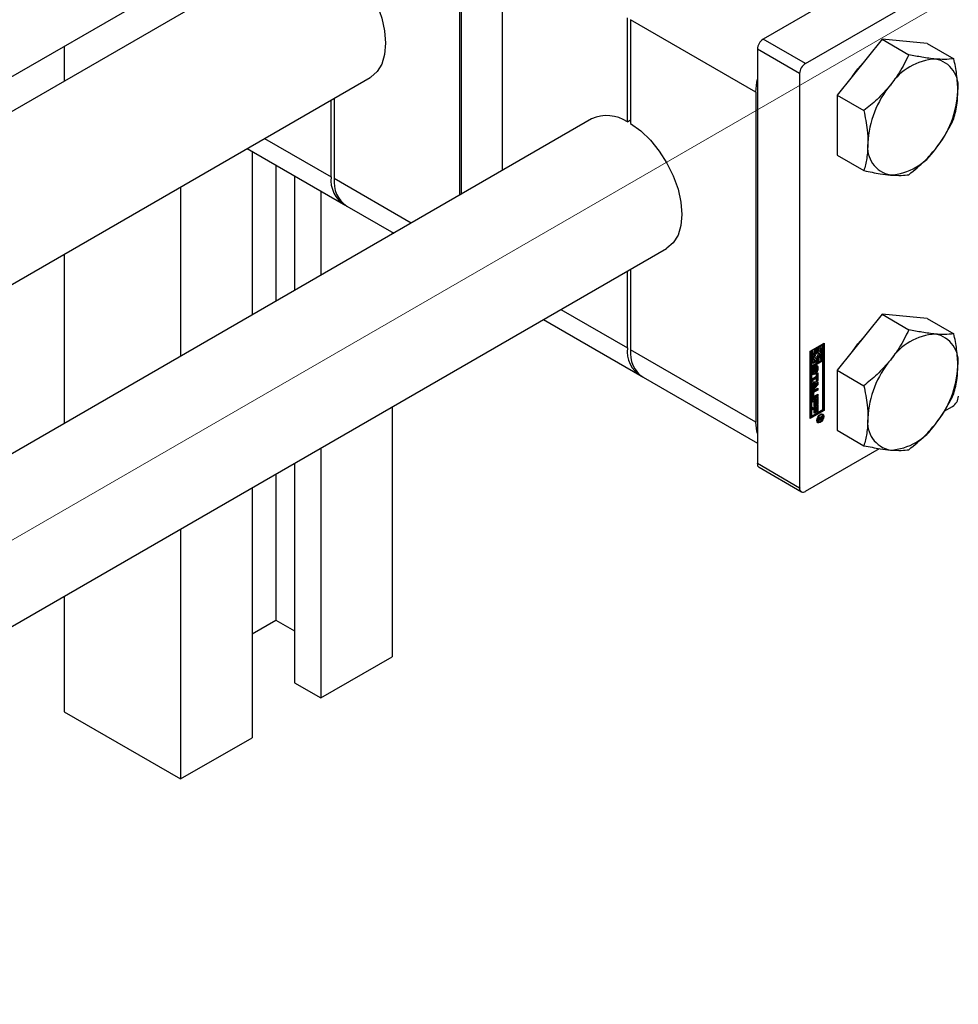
# Paper-space layout 'Sheet1' of a CAD drawing. Header units: millimetres. Extents: x -80341 to 21249, y 0 to 26255.
# Tile 32 of 154: x 7551 to 7676, y 9383 to 9515. Entities that reach past the tile are written whole.
import ezdxf

# ---------------------------------------------------------------- set-up
doc = ezdxf.new("R2010")
doc.units = ezdxf.units.MM
doc.linetypes.add('SLD-Mista-longa', pattern=[19.05, 15.24, -1.27, 1.27, -1.27])
doc.linetypes.add('SLD-Sólida', pattern=[0])
doc.layers.add('DETALHAMENTO', color=8, linetype='SLD-Sólida')

psp = doc.layouts.new('Sheet1')

# ---------------------------------------------------------------- linework, layer by layer
at = {"color": 7, "linetype": 'SLD-Sólida', "lineweight": 25, "ltscale": 25}
for p, q in [((6389.44, 8837.49), (7637.37, 9557.9)), ((7609.92, 9534.82), (7609.92, 9491.66)), ((7609.74, 9491.56), (7609.74, 9528.19)), ((7587.77, 9524.6), (6688.32, 9005.36)), ((7615.4, 9524.92), (7615.4, 9494.83)), ((7669.95, 9523.76), (7650.3, 9512.41)), ((7655.95, 9509.14), (7675.61, 9520.49)), ((7632.16, 9501.36), (7632.16, 9515.24)), ((7649.34, 9505.33), (7632.58, 9515)), ((7632.58, 9515), (7632.58, 9501.12)), ((7655.95, 9509.14), (7650.3, 9512.41)), ((7666.21, 9512.38), (7660.2, 9504.9)), ((7666.21, 9512.38), (7669.77, 9510.32)), ((7672.22, 9511.84), (7666.21, 9512.38)), ((7556.89, 9511.44), (7556.89, 9506.77)), ((7655.17, 9507.8), (7649.52, 9511.06)), ((7649.52, 9511.06), (7649.52, 9455.7)), ((7672.22, 9511.84), (7675.78, 9509.78)), ((6698.32, 8988.03), (7597.77, 9507.27)), ((7655.17, 9507.8), (7655.17, 9452.43)), ((7592.56, 9494.01), (7592.56, 9504.27)), ((7592.98, 9504.51), (7592.98, 9493.77)), ((7649.34, 9505.33), (7649.34, 9461.23)), ((7660.2, 9504.9), (7663.76, 9502.85)), ((7660.2, 9504.9), (7660.2, 9496.89)), ((7627.37, 9501.74), (6766.46, 9004.74)), ((7632.16, 9501.36), (7632.58, 9501.61)), ((7583.68, 9499.14), (7592.56, 9494.01)), ((7581.33, 9497.79), (7594.22, 9490.35)), ((7581.99, 9497.41), (7581.99, 9475.54)), ((7660.2, 9496.89), (7663.76, 9494.83)), ((7585.17, 9495.57), (7585.17, 9477.37)), ((7587.65, 9494.14), (7587.65, 9478.8)), ((7603.27, 9487.83), (7592.98, 9493.77)), ((7572.44, 9492.65), (7572.44, 9470.03)), ((7591.18, 9492.1), (7591.18, 9480.84)), ((7594.64, 9490.1), (7600.93, 9486.47)), ((7600.73, 9486.59), (7600.73, 9486.36)), ((6776.46, 8987.42), (7637.37, 9484.42)), ((7556.89, 9483.67), (7556.89, 9461.05)), ((7632.16, 9471.15), (7632.16, 9481.41)), ((7632.58, 9481.65), (7632.58, 9470.91)), ((7623.28, 9476.28), (7632.16, 9471.15)), ((7666.21, 9475.64), (7660.2, 9468.16)), ((7666.21, 9475.64), (7669.77, 9473.58)), ((7672.22, 9475.1), (7666.21, 9475.64)), ((7620.93, 9474.93), (7633.82, 9467.49)), ((7672.22, 9475.1), (7675.78, 9473.04)), ((7656.59, 9470.73), (7658.45, 9471.8)), ((7658.13, 9471.58), (7657.46, 9471.19)), ((7657.46, 9471.19), (7657.46, 9470.58)), ((7657.46, 9471.19), (7657.6, 9471.11)), ((7658.27, 9471.49), (7657.6, 9471.11)), ((7657.78, 9471.01), (7658.1, 9471.19)), ((7658.1, 9471.19), (7658.1, 9469.51)), ((7658.13, 9471.58), (7658.27, 9471.49)), ((7658.27, 9469.61), (7658.27, 9471.49)), ((7658.3, 9462.9), (7658.3, 9471.72)), ((7658.45, 9471.8), (7658.45, 9462.81)), ((7649.34, 9461.23), (7632.58, 9470.91)), ((7656.59, 9461.74), (7656.59, 9470.73)), ((7656.8, 9470.81), (7656.62, 9470.71)), ((7656.62, 9470.71), (7656.62, 9468.83)), ((7656.62, 9470.71), (7656.76, 9470.62)), ((7656.94, 9470.73), (7656.76, 9470.62)), ((7656.76, 9470.62), (7656.76, 9468.75)), ((7656.8, 9470.81), (7656.94, 9470.73)), ((7656.94, 9469.05), (7656.94, 9470.73)), ((7657.29, 9471.09), (7657.11, 9470.99)), ((7657.11, 9470.99), (7657.11, 9470.51)), ((7657.11, 9470.99), (7657.25, 9470.91)), ((7657.11, 9470.51), (7657.25, 9470.43)), ((7657.43, 9471.01), (7657.25, 9470.91)), ((7657.25, 9470.91), (7657.25, 9470.43)), ((7657.29, 9471.09), (7657.43, 9471.01)), ((7657.43, 9470.4), (7657.43, 9471.01)), ((7657.46, 9470.58), (7657.6, 9470.5)), ((7657.46, 9469.92), (7657.46, 9469.31)), ((7657.46, 9469.92), (7657.6, 9469.84)), ((7657.6, 9471.11), (7657.6, 9470.5)), ((7657.78, 9470.73), (7657.78, 9471.01)), ((7657.85, 9470.7), (7657.78, 9470.75)), ((7657.95, 9471.11), (7657.95, 9470.59)), ((7657.95, 9470.15), (7657.95, 9469.6)), ((7658.13, 9469.49), (7656.62, 9468.62)), ((7656.62, 9468.83), (7656.76, 9468.75)), ((7656.62, 9468.62), (7656.62, 9462.13)), ((7656.76, 9468.54), (7656.62, 9468.62)), ((7658.27, 9469.41), (7656.76, 9468.54)), ((7656.76, 9468.75), (7657.43, 9469.13)), ((7656.76, 9468.54), (7656.76, 9462.05)), ((7657.11, 9469.31), (7656.94, 9469.21)), ((7657.25, 9469.23), (7656.94, 9469.05)), ((7657.04, 9469.62), (7657.18, 9469.53)), ((7657.08, 9468.63), (7657.08, 9468.42)), ((7657.11, 9469.57), (7657.11, 9469.31)), ((7657.11, 9469.31), (7657.25, 9469.23)), ((7657.17, 9468.55), (7657.16, 9468.07)), ((7657.17, 9468.57), (7657.31, 9468.49)), ((7657.17, 9468.55), (7657.31, 9468.47)), ((7657.19, 9468.6), (7657.32, 9468.53)), ((7657.21, 9468.64), (7657.34, 9468.56)), ((7657.22, 9468.66), (7657.36, 9468.59)), ((7657.38, 9468.59), (7657.24, 9468.67)), ((7657.29, 9469.82), (7657.25, 9469.81)), ((7657.25, 9469.51), (7657.25, 9469.23)), ((7657.29, 9469.82), (7657.43, 9469.74)), ((7657.43, 9469.13), (7657.43, 9469.74)), ((7657.45, 9468.75), (7657.44, 9468.83)), ((7657.45, 9468.75), (7657.45, 9468.25)), ((7657.45, 9468.75), (7657.6, 9468.67)), ((7657.46, 9469.31), (7657.6, 9469.23)), ((7657.6, 9469.84), (7657.6, 9469.23)), ((7657.6, 9469.23), (7657.78, 9469.33)), ((7657.6, 9468.67), (7657.6, 9468.16)), ((7657.78, 9469.33), (7657.78, 9469.81)), ((7657.95, 9469.6), (7658.1, 9469.51)), ((7658.1, 9469.51), (7658.27, 9469.61)), ((7658.13, 9469.49), (7658.27, 9469.41)), ((7658.27, 9462.92), (7658.27, 9469.41)), ((7634.24, 9467.24), (7649.52, 9458.42)), ((7656.84, 9467.72), (7656.84, 9468.23)), ((7656.86, 9467.04), (7657.42, 9467.36)), ((7656.89, 9468.42), (7657.03, 9468.34)), ((7656.89, 9468.38), (7656.89, 9467.95)), ((7656.89, 9468.38), (7657.03, 9468.3)), ((7656.89, 9467.95), (7657.03, 9467.87)), ((7656.9, 9467.91), (7657.04, 9467.82)), ((7656.91, 9468.46), (7657.05, 9468.38)), ((7656.91, 9467.89), (7657.05, 9467.81)), ((7656.93, 9468.49), (7657.06, 9468.41)), ((7656.94, 9468.51), (7657.08, 9468.42)), ((7656.94, 9468.5), (7657.08, 9468.42)), ((7657.03, 9468.3), (7657.03, 9467.87)), ((7657.08, 9468.42), (7657.08, 9468.42)), ((7657.13, 9467.92), (7657.14, 9468.4)), ((7657.16, 9468.07), (7657.3, 9467.98)), ((7657.31, 9468.47), (7657.3, 9467.98)), ((7657.35, 9467.76), (7657.35, 9467.97)), ((7657.4, 9468.09), (7657.4, 9468.52)), ((7657.42, 9467.74), (7657.59, 9467.84)), ((7657.42, 9467.36), (7657.42, 9467.74)), ((7657.45, 9468.25), (7657.6, 9468.16)), ((7657.45, 9467.76), (7657.45, 9466.9)), ((7657.59, 9467.84), (7657.59, 9466.81)), ((7660.2, 9468.16), (7663.76, 9466.1)), ((7660.2, 9468.16), (7660.2, 9460.14)), ((7657.27, 9467.17), (7656.86, 9466.93)), ((7657.42, 9467.09), (7656.86, 9466.77)), ((7656.86, 9466.77), (7656.86, 9467.04)), ((7656.86, 9466.65), (7657.59, 9466.63)), ((7656.86, 9466.36), (7656.86, 9466.65)), ((7656.86, 9466.42), (7656.99, 9466.35)), ((7656.99, 9466.35), (7656.86, 9466.36)), ((7657.45, 9466.31), (7656.86, 9465.61)), ((7657.59, 9466.23), (7656.86, 9465.36)), ((7656.99, 9465.8), (7656.99, 9466.35)), ((7657, 9466.43), (7657, 9466.07)), ((7657.29, 9466.42), (7657, 9466.43)), ((7657, 9466.43), (7657.14, 9466.35)), ((7657, 9466.07), (7657.14, 9465.99)), ((7657.43, 9466.34), (7657.14, 9466.35)), ((7657.14, 9466.35), (7657.14, 9465.99)), ((7657.14, 9465.99), (7657.43, 9466.34)), ((7657.27, 9467.17), (7657.42, 9467.09)), ((7657.29, 9466.42), (7657.43, 9466.34)), ((7657.42, 9466.71), (7657.42, 9467.09)), ((7657.45, 9466.9), (7657.42, 9466.87)), ((7657.59, 9466.81), (7657.42, 9466.71)), ((7657.45, 9466.9), (7657.59, 9466.81)), ((7657.45, 9466.63), (7657.45, 9466.31)), ((7657.45, 9466.31), (7657.59, 9466.23)), ((7657.59, 9466.63), (7657.59, 9466.23)), ((7656.84, 9464.51), (7656.84, 9465.1)), ((7656.86, 9465.65), (7656.99, 9465.8)), ((7656.86, 9465.36), (7656.86, 9465.65)), ((7656.86, 9464.17), (7657.59, 9464.59)), ((7656.88, 9465.18), (7656.88, 9464.79)), ((7656.88, 9465.18), (7657.02, 9465.1)), ((7656.88, 9464.79), (7657.02, 9464.71)), ((7656.9, 9464.75), (7657.04, 9464.67)), ((7657.45, 9464.77), (7656.92, 9464.46)), ((7657.45, 9465.6), (7656.95, 9465.31)), ((7656.95, 9465.31), (7657.09, 9465.23)), ((7657.02, 9465.1), (7657.02, 9464.71)), ((7657.07, 9465.49), (7657.59, 9465.79)), ((7657.59, 9464.68), (7657.07, 9464.38)), ((7657.59, 9465.52), (7657.09, 9465.23)), ((7657.09, 9464.67), (7657.59, 9464.96)), ((7657.45, 9465.71), (7657.45, 9465.6)), ((7657.45, 9465.6), (7657.59, 9465.52)), ((7657.45, 9464.88), (7657.45, 9464.77)), ((7657.45, 9464.77), (7657.59, 9464.68)), ((7657.59, 9465.79), (7657.59, 9465.52)), ((7657.59, 9464.96), (7657.59, 9464.68)), ((7657.59, 9464.59), (7657.59, 9463.66)), ((7656.86, 9463.89), (7656.86, 9464.17)), ((7656.97, 9464.12), (7656.86, 9464.06)), ((7657.11, 9464.04), (7656.86, 9463.89)), ((7656.86, 9463.16), (7657.59, 9463.58)), ((7656.92, 9464.46), (7657.07, 9464.38)), ((7656.97, 9464.12), (7657.11, 9464.04)), ((7657.11, 9463.42), (7657.11, 9464.04)), ((7657.15, 9463.6), (7657.11, 9463.58)), ((7657.29, 9463.52), (7657.11, 9463.42)), ((7657.27, 9464.29), (7657.15, 9464.22)), ((7657.15, 9464.22), (7657.15, 9463.6)), ((7657.15, 9464.22), (7657.29, 9464.14)), ((7657.15, 9463.6), (7657.29, 9463.52)), ((7657.27, 9463.29), (7657.15, 9463.22)), ((7657.27, 9464.29), (7657.42, 9464.21)), ((7657.27, 9463.29), (7657.42, 9463.21)), ((7657.42, 9464.21), (7657.29, 9464.14)), ((7657.29, 9464.14), (7657.29, 9463.52)), ((7657.42, 9463.56), (7657.42, 9464.21)), ((7657.45, 9463.75), (7657.42, 9463.72)), ((7657.59, 9463.66), (7657.42, 9463.56)), ((7657.45, 9464.51), (7657.45, 9463.75)), ((7657.45, 9463.75), (7657.59, 9463.66)), ((7657.45, 9463.5), (7657.45, 9462.74)), ((7657.59, 9463.58), (7657.59, 9462.66)), ((7674.49, 9462.69), (7675.61, 9463.33)), ((7600.73, 9463.26), (7600.73, 9429.89)), ((7656.59, 9461.91), (7658.3, 9462.9)), ((7658.45, 9462.81), (7656.59, 9461.74)), ((7656.62, 9462.13), (7656.76, 9462.05)), ((7656.76, 9462.05), (7658.27, 9462.92)), ((7656.86, 9462.89), (7656.86, 9463.16)), ((7656.97, 9463.11), (7656.86, 9463.05)), ((7657.11, 9463.03), (7656.86, 9462.89)), ((7656.97, 9463.11), (7657.11, 9463.03)), ((7657.11, 9462.41), (7657.11, 9463.03)), ((7657.15, 9462.6), (7657.11, 9462.58)), ((7657.29, 9462.52), (7657.11, 9462.41)), ((7657.15, 9463.22), (7657.15, 9462.6)), ((7657.15, 9463.22), (7657.29, 9463.13)), ((7657.15, 9462.6), (7657.29, 9462.52)), ((7657.42, 9463.21), (7657.29, 9463.13)), ((7657.29, 9463.13), (7657.29, 9462.52)), ((7657.42, 9462.56), (7657.42, 9463.21)), ((7657.45, 9462.74), (7657.42, 9462.72)), ((7657.59, 9462.66), (7657.42, 9462.56)), ((7657.45, 9462.74), (7657.59, 9462.66)), ((7657.67, 9461.75), (7658.18, 9462.05)), ((7658.04, 9462.25), (7657.94, 9462.28)), ((7658.03, 9461.96), (7658.03, 9461.93)), ((7658.19, 9462.17), (7658.04, 9462.25)), ((7658.18, 9462.05), (7658.18, 9461.85)), ((7658.45, 9462.81), (7658.3, 9462.9)), ((7657.46, 9461.44), (7657.53, 9461.37)), ((7657.53, 9461.37), (7657.67, 9461.29)), ((7657.9, 9461.77), (7657.67, 9461.64)), ((7657.67, 9461.49), (7657.9, 9461.77)), ((7657.67, 9461.64), (7657.67, 9461.75)), ((7657.86, 9461.61), (7657.67, 9461.35)), ((7657.67, 9461.35), (7657.67, 9461.49)), ((7657.8, 9461.65), (7657.86, 9461.61)), ((7657.81, 9461.83), (7657.9, 9461.77)), ((7657.83, 9461.84), (7657.93, 9461.79)), ((7657.86, 9461.72), (7657.96, 9461.67)), ((7657.86, 9461.72), (7657.95, 9461.67)), ((7657.87, 9461.64), (7658.01, 9461.56)), ((7657.88, 9461.57), (7657.94, 9461.54)), ((7657.9, 9461.77), (7657.93, 9461.76)), ((7658.09, 9461.88), (7657.93, 9461.79)), ((7657.93, 9461.79), (7657.93, 9461.76)), ((7657.99, 9461.94), (7658.09, 9461.88)), ((7658.03, 9461.93), (7658.18, 9461.85)), ((7658.05, 9461.7), (7658.12, 9461.66)), ((7658.09, 9461.84), (7658.09, 9461.88)), ((7658.09, 9461.83), (7658.09, 9461.84)), ((7658.09, 9461.81), (7658.09, 9461.83)), ((7658.09, 9461.81), (7658.17, 9461.77)), ((7660.2, 9460.14), (7663.76, 9458.09)), ((7591.18, 9457.75), (7591.18, 9424.38)), ((7655.95, 9451.99), (7665.84, 9457.7)), ((7587.65, 9455.71), (7587.65, 9426.42)), ((7655.17, 9452.43), (7649.52, 9455.7)), ((7585.17, 9454.28), (7585.17, 9434.79)), ((7649.75, 9455.2), (7655.4, 9451.93)), ((7581.99, 9452.44), (7581.99, 9419.07)), ((7572.44, 9446.93), (7572.44, 9413.56)), ((7556.89, 9437.95), (7556.89, 9422.54)), ((7581.99, 9432.95), (7585.17, 9434.79)), ((7585.17, 9434.79), (7587.65, 9433.36)), ((7591.18, 9424.38), (7600.73, 9429.89)), ((7587.65, 9426.42), (7591.18, 9424.38)), ((7556.89, 9422.54), (7572.44, 9413.56)), ((7572.44, 9413.56), (7581.99, 9419.07))]:
    psp.add_line(p, q, dxfattribs=at)
at = {"color": 7, "linetype": 'SLD-Sólida', "lineweight": 25, "ltscale": 25, "flags": 128}
for points in [[(7592.98, 9523.97), (7594.33, 9523), (7595.62, 9521.76), (7596.81, 9520.31), (7597.85, 9518.69), (7598.7, 9516.98), (7599.33, 9515.22), (7599.71, 9513.49), (7599.84, 9511.85), (7599.71, 9510.37), (7599.33, 9509.08), (7598.7, 9508.06), (7597.85, 9507.32), (7597.77, 9507.27)], [(7662.23, 9507.44), (7662.94, 9508.43), (7663.99, 9509.6)], [(7649.34, 9505.33), (7649.45, 9506.66), (7649.52, 9507.05)], [(7632.58, 9501.12), (7633.93, 9500.14), (7635.22, 9498.9), (7636.41, 9497.45), (7637.44, 9495.83), (7638.29, 9494.12), (7638.92, 9492.36), (7639.31, 9490.63), (7639.44, 9488.99), (7639.31, 9487.51), (7638.92, 9486.22), (7638.29, 9485.2), (7637.44, 9484.46), (7637.37, 9484.42)], [(7662.23, 9470.69), (7662.94, 9471.68), (7663.99, 9472.85)], [(7657.25, 9470.43), (7657.16, 9470.29), (7657.1, 9470.14), (7657.05, 9469.99), (7657.04, 9469.84), (7657.05, 9469.72), (7657.1, 9469.62), (7657.16, 9469.54), (7657.25, 9469.51)], [(7657.43, 9469.74), (7657.34, 9469.74), (7657.28, 9469.77), (7657.23, 9469.85), (7657.22, 9469.95), (7657.23, 9470.06), (7657.28, 9470.19), (7657.34, 9470.3), (7657.43, 9470.4)], [(7657.6, 9470.5), (7657.69, 9470.5), (7657.76, 9470.47), (7657.8, 9470.39), (7657.82, 9470.29), (7657.8, 9470.18), (7657.76, 9470.05), (7657.69, 9469.94), (7657.6, 9469.84)], [(7657.78, 9469.81), (7657.87, 9469.95), (7657.94, 9470.1), (7657.98, 9470.25), (7657.99, 9470.39), (7657.98, 9470.52), (7657.94, 9470.62), (7657.87, 9470.69), (7657.78, 9470.73)], [(7657.14, 9468.4), (7657.15, 9468.51), (7657.2, 9468.63), (7657.28, 9468.73), (7657.37, 9468.8), (7657.45, 9468.83), (7657.53, 9468.82), (7657.58, 9468.76), (7657.6, 9468.67)], [(7657.3, 9467.98), (7657.28, 9467.87), (7657.23, 9467.76), (7657.15, 9467.66), (7657.07, 9467.59), (7656.98, 9467.56), (7656.9, 9467.58), (7656.86, 9467.63), (7656.84, 9467.72)], [(7656.89, 9468.43), (7656.89, 9468.43), (7656.89, 9468.42)], [(7657.13, 9467.92), (7657.14, 9467.95), (7657.16, 9468.07)], [(7656.85, 9464.43), (7656.88, 9464.44), (7656.92, 9464.46)], [(7657.93, 9462.27), (7658.11, 9462.33), (7658.26, 9462.3), (7658.36, 9462.19), (7658.4, 9462), (7658.36, 9461.77), (7658.26, 9461.54), (7658.11, 9461.33), (7657.93, 9461.19), (7657.75, 9461.13), (7657.6, 9461.16), (7657.5, 9461.27), (7657.46, 9461.46), (7657.5, 9461.69), (7657.6, 9461.92), (7657.75, 9462.13), (7657.93, 9462.27)], [(7657.93, 9462.15), (7657.79, 9462.04), (7657.67, 9461.88), (7657.59, 9461.7), (7657.57, 9461.52), (7657.59, 9461.38), (7657.67, 9461.29), (7657.79, 9461.26), (7657.93, 9461.31), (7658.07, 9461.42), (7658.19, 9461.58), (7658.26, 9461.76), (7658.29, 9461.94), (7658.26, 9462.08), (7658.19, 9462.17), (7658.07, 9462.2), (7657.93, 9462.15)], [(7658.18, 9462.33), (7658.22, 9462.27), (7658.26, 9462.1)], [(7649.52, 9459.71), (7649.45, 9460.02), (7649.34, 9461.23)], [(7657.77, 9461.26), (7657.61, 9461.21), (7657.53, 9461.21)], [(7658.03, 9461.92), (7658.03, 9461.92), (7658.03, 9461.93)]]:
    psp.add_lwpolyline(points, dxfattribs=at)
at = {"color": 7, "linetype": 'SLD-Sólida', "lineweight": 25, "ltscale": 625}
for centre, radius, start, end in [((7651.21, 9510.98), 1.69, 122.6055, 177.3945), ((7673.78, 9502), 7.76, 93.4295, 146.5651), ((7672.63, 9506.07), 3.74, 350.7481, 79.4532), ((7656.86, 9507.72), 1.69, 122.6055, 177.3945), ((7677.33, 9497.93), 13.05, 140.2279, 177.3607), ((7663.28, 9506.07), 13.05, 320.2279, 357.3607), ((7629.43, 9497.29), 4.9, 56.137, 114.8746), ((7667.99, 9497.93), 3.74, 170.7481, 259.4532), ((7666.84, 9502), 7.76, 273.4295, 326.5651), ((7596.39, 9493.56), 3.86, 173.3016, 239.5173), ((7596.79, 9493.28), 3.84, 172.7442, 235.9436), ((7673.78, 9465.25), 7.76, 93.4295, 146.5651), ((7672.63, 9469.32), 3.74, 350.7481, 79.4532), ((7635.99, 9470.7), 3.86, 173.3016, 239.5173), ((7636.39, 9470.42), 3.84, 172.7442, 235.9436), ((7658.02, 9469.83), 1.14, 143.1407, 162.3647), ((7657.13, 9470.35), 0.539, 307.7987, 17.5208), ((7657.33, 9468.21), 0.496, 120.9901, 177.533), ((7657.17, 9469.83), 0.252, 205.0525, 239.1623), ((7657.39, 9468.54), 0.223, 176.7321, 178.8063), ((7657.23, 9468.66), 0.0165, 60.8285, 90.7076), ((7657.47, 9468.48), 0.156, 147.8178, 161.8496), ((7657.39, 9468.53), 0.0625, 120.438, 149.9498), ((7657.37, 9468.57), 0.0206, 52.389, 127.2173), ((7657.35, 9468.55), 0.0505, 12.2492, 47.6338), ((7657.27, 9468.52), 0.135, 359.4509, 14.9773), ((7677.33, 9461.18), 13.05, 140.2279, 177.3607), ((7663.28, 9469.32), 13.05, 320.2279, 357.3607), ((7656.75, 9468), 0.367, 285.7628, 327.745), ((7657.1, 9468.38), 0.214, 168.96, 179.6994), ((7657.01, 9467.95), 0.125, 178.9775, 200.6736), ((7656.93, 9467.92), 0.0356, 198.3817, 238.9058), ((7657.23, 9468.3), 0.198, 156.2408, 168.9171), ((7657.24, 9468.3), 0.214, 168.96, 179.6994), ((7657.15, 9467.87), 0.125, 178.9775, 200.6736), ((7657.07, 9467.84), 0.0348, 198.094, 248.3533), ((7657.15, 9468.34), 0.117, 141.5229, 156.3081), ((7657.11, 9468.37), 0.0582, 122.5602, 140.4461), ((7657.06, 9467.85), 0.044, 268.2307, 339.9426), ((7656.94, 9467.92), 0.187, 330.7073, 343.3053), ((7656.88, 9467.94), 0.244, 343.3299, 356.1073), ((7657.53, 9468.46), 0.227, 161.8668, 171.3235), ((7657.55, 9468.46), 0.238, 172.0888, 178.7075), ((7657.1, 9468.18), 0.496, 300.769, 357.5538), ((7657.32, 9468.02), 0.06, 301.3502, 324.6924), ((7657.27, 9468.06), 0.125, 323.394, 341.5511), ((7656.99, 9468.26), 0.467, 330.4255, 358.0571), ((7657.22, 9468.09), 0.187, 339.7228, 351.086), ((7657.19, 9468.09), 0.21, 350.3584, 359.7695), ((7657.33, 9465.07), 0.492, 122.6055, 177.3945), ((7657.04, 9465.18), 0.158, 122.6055, 177.3945), ((7656.93, 9464.79), 0.0516, 174.3796, 234.302), ((7657.18, 9465.09), 0.158, 122.6055, 177.3945), ((7657.06, 9464.71), 0.0448, 170.786, 309.2033), ((7674.7, 9464.76), 1.69, 302.6055, 357.3945), ((7656.98, 9464.49), 0.14, 170.786, 309.2033), ((7657.78, 9461.79), 0.173, 289.1442, 301.0507), ((7657.95, 9461.62), 0.0808, 184.8258, 263.5093), ((7657.77, 9461.84), 0.229, 296.9732, 314.914), ((7658.07, 9461.75), 0.142, 175.5376, 214.4658), ((7657.94, 9461.67), 0.135, 268.4542, 302.9996), ((7657.98, 9461.71), 0.0471, 234.3784, 304.7925), ((7657.93, 9461.82), 0.171, 296.7701, 310.6389), ((7657.88, 9461.8), 0.28, 298.6127, 330.2038), ((7657.95, 9461.79), 0.134, 310.7156, 341.3098), ((7657.84, 9461.83), 0.258, 342.0201, 355.6741), ((7657.83, 9461.85), 0.347, 328.0816, 346.7199), ((7657.77, 9461.86), 0.408, 347.1233, 359.0858), ((7667.99, 9461.18), 3.74, 170.7481, 259.4532), ((7666.84, 9465.25), 7.76, 273.4295, 326.5651), ((7650.04, 9455.63), 0.527, 172.7442, 235.9436), ((7655.65, 9452.36), 0.48, 170.786, 309.2033)]:
    psp.add_arc(centre, radius, start, end, dxfattribs=at)
at = {"color": 7, "linetype": 'SLD-Sólida', "lineweight": 25, "ltscale": 25}
for points, knots in [([(7669.77, 9510.32), (7669.37, 9509.51), (7668.68, 9508.11), (7667.71, 9506.81), (7667.3, 9506.27)], [0, 0, 0, 0, 0.581944, 1, 1, 1, 1]), ([(7673.31, 9509.74), (7672.74, 9509.81), (7671.66, 9509.94), (7670.37, 9510.2), (7669.77, 9510.32)], [0, 0, 0, 0, 0.53526, 1, 1, 1, 1]), ([(7675.78, 9509.78), (7675.38, 9509.74), (7674.69, 9509.65), (7673.72, 9509.72), (7673.31, 9509.74)], [0, 0, 0, 0, 0.581944, 1, 1, 1, 1]), ([(7676.32, 9505.47), (7676.29, 9506.21), (7676.23, 9507.6), (7675.92, 9509.09), (7675.78, 9509.78)], [0, 0, 0, 0, 0.53526, 1, 1, 1, 1]), ([(7667.3, 9506.27), (7666.72, 9505.61), (7665.65, 9504.38), (7664.36, 9503.33), (7663.76, 9502.85)], [0, 0, 0, 0, 0.53526, 1, 1, 1, 1]), ([(7675.78, 9501.77), (7675.95, 9502.44), (7676.25, 9503.58), (7676.3, 9504.91), (7676.32, 9505.47)], [0, 0, 0, 0, 0.581944, 1, 1, 1, 1]), ([(7663.76, 9502.85), (7663.93, 9501.98), (7664.23, 9500.49), (7664.28, 9499.11), (7664.3, 9498.53)], [0, 0, 0, 0, 0.581944, 1, 1, 1, 1]), ([(7673.31, 9497.72), (7673.83, 9498.42), (7674.78, 9499.72), (7675.46, 9501.12), (7675.78, 9501.77)], [0, 0, 0, 0, 0.53526, 1, 1, 1, 1]), ([(7664.3, 9498.53), (7664.26, 9497.82), (7664.21, 9496.5), (7663.9, 9495.36), (7663.76, 9494.83)], [0, 0, 0, 0, 0.53526, 1, 1, 1, 1]), ([(7669.77, 9494.29), (7670.52, 9494.91), (7671.8, 9495.96), (7672.87, 9497.2), (7673.31, 9497.72)], [0, 0, 0, 0, 0.581944, 1, 1, 1, 1]), ([(7663.76, 9494.83), (7664.51, 9494.68), (7665.79, 9494.42), (7666.86, 9494.3), (7667.3, 9494.25)], [0, 0, 0, 0, 0.581944, 1, 1, 1, 1]), ([(7667.3, 9494.25), (7667.81, 9494.22), (7668.77, 9494.17), (7669.45, 9494.25), (7669.77, 9494.29)], [0, 0, 0, 0, 0.53526, 1, 1, 1, 1]), ([(7669.77, 9473.58), (7669.37, 9472.76), (7668.68, 9471.36), (7667.71, 9470.07), (7667.3, 9469.53)], [0, 0, 0, 0, 0.581944, 1, 1, 1, 1]), ([(7673.31, 9473), (7672.74, 9473.07), (7671.66, 9473.19), (7670.37, 9473.46), (7669.77, 9473.58)], [0, 0, 0, 0, 0.53526, 1, 1, 1, 1]), ([(7675.78, 9473.04), (7675.38, 9472.99), (7674.69, 9472.91), (7673.72, 9472.97), (7673.31, 9473)], [0, 0, 0, 0, 0.581944, 1, 1, 1, 1]), ([(7676.32, 9468.72), (7676.29, 9469.47), (7676.23, 9470.86), (7675.92, 9472.35), (7675.78, 9473.04)], [0, 0, 0, 0, 0.53526, 1, 1, 1, 1]), ([(7667.3, 9469.53), (7666.72, 9468.87), (7665.65, 9467.64), (7664.36, 9466.59), (7663.76, 9466.1)], [0, 0, 0, 0, 0.53526, 1, 1, 1, 1]), ([(7675.78, 9465.03), (7675.95, 9465.69), (7676.25, 9466.84), (7676.3, 9468.17), (7676.32, 9468.72)], [0, 0, 0, 0, 0.581944, 1, 1, 1, 1]), ([(7663.76, 9466.1), (7663.93, 9465.24), (7664.23, 9463.75), (7664.28, 9462.36), (7664.3, 9461.78)], [0, 0, 0, 0, 0.581944, 1, 1, 1, 1]), ([(7673.31, 9460.98), (7673.83, 9461.67), (7674.78, 9462.98), (7675.46, 9464.38), (7675.78, 9465.03)], [0, 0, 0, 0, 0.53526, 1, 1, 1, 1]), ([(7664.3, 9461.78), (7664.26, 9461.08), (7664.21, 9459.75), (7663.9, 9458.62), (7663.76, 9458.09)], [0, 0, 0, 0, 0.53526, 1, 1, 1, 1]), ([(7669.77, 9457.55), (7670.52, 9458.16), (7671.8, 9459.22), (7672.87, 9460.46), (7673.31, 9460.98)], [0, 0, 0, 0, 0.581944, 1, 1, 1, 1]), ([(7663.76, 9458.09), (7664.51, 9457.94), (7665.79, 9457.68), (7666.86, 9457.56), (7667.3, 9457.51)], [0, 0, 0, 0, 0.581944, 1, 1, 1, 1]), ([(7667.3, 9457.51), (7667.81, 9457.48), (7668.77, 9457.42), (7669.45, 9457.51), (7669.77, 9457.55)], [0, 0, 0, 0, 0.53526, 1, 1, 1, 1])]:
    psp.add_open_spline(points, degree=3, knots=knots, dxfattribs=at)
at = {"layer": 'DETALHAMENTO', "linetype": 'SLD-Mista-longa', "lineweight": 18, "ltscale": 25}
psp.add_line((10585.43, 11197.84), (5945.04, 8519), dxfattribs=at)

doc.saveas('drawing.dxf')
